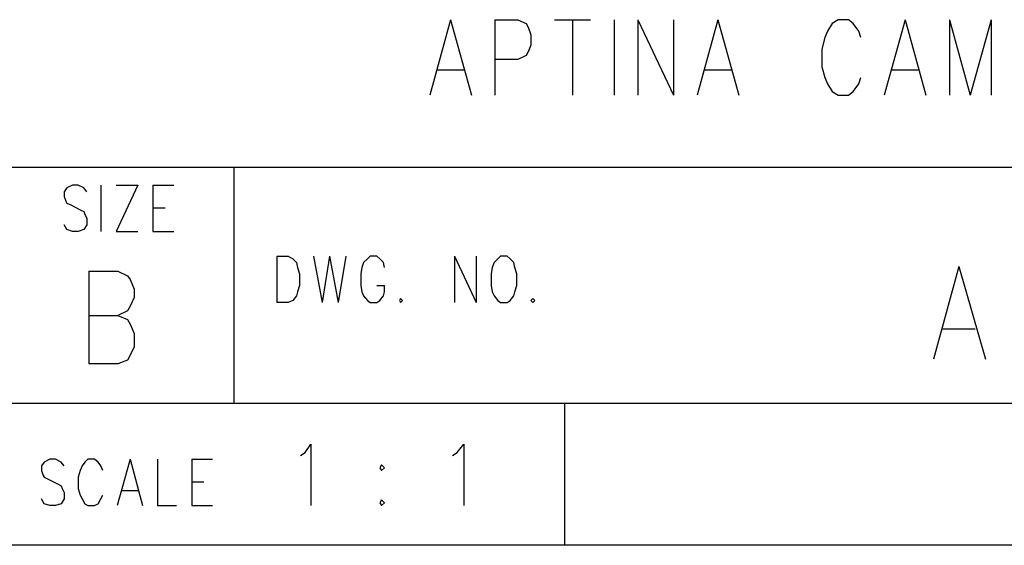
# Model space of a CAD drawing. Extents: x 12 to 27.9, y 10.8 to 21.2.
# Tile 3 of 8: x 25.457 to 26.499, y 10.799 to 11.355. Entities that reach past the tile are written whole.
import ezdxf

# ---------------------------------------------------------------- set-up
doc = ezdxf.new("R2010")
doc.units = 0
doc.layers.add('ASSYDWGBOT_pho', color=1, linetype='CONTINUOUS')

msp = doc.modelspace()

# ---------------------------------------------------------------- linework, layer by layer
at = {"layer": 'ASSYDWGBOT_pho'}
for points in [[(25.913, 11.355), (25.891, 11.275)], [(25.913, 11.355), (25.935, 11.275)], [(25.96, 11.355), (25.96, 11.275)], [(25.96, 11.355), (25.984, 11.355)], [(25.984, 11.355), (25.993, 11.351)], [(25.993, 11.351), (25.995, 11.347)], [(26.023, 11.355), (26.061, 11.355)], [(26.042, 11.355), (26.042, 11.275)], [(26.086, 11.355), (26.086, 11.275)], [(26.111, 11.355), (26.111, 11.275)], [(26.111, 11.355), (26.149, 11.275)], [(26.149, 11.355), (26.149, 11.275)], [(26.196, 11.355), (26.174, 11.275)], [(26.196, 11.355), (26.218, 11.275)], [(26.317, 11.351), (26.312, 11.343)], [(26.323, 11.355), (26.317, 11.351)], [(26.334, 11.355), (26.323, 11.355)], [(26.339, 11.351), (26.334, 11.355)], [(26.345, 11.343), (26.339, 11.351)], [(26.394, 11.355), (26.372, 11.275)], [(26.394, 11.355), (26.416, 11.275)], [(26.441, 11.355), (26.441, 11.275)], [(26.441, 11.355), (26.463, 11.275)], [(26.485, 11.355), (26.463, 11.275)], [(26.485, 11.355), (26.485, 11.275)], [(25.995, 11.347), (25.998, 11.339)], [(25.998, 11.339), (25.998, 11.328)], [(26.312, 11.343), (26.309, 11.336)], [(26.347, 11.336), (26.345, 11.343)], [(25.998, 11.328), (25.995, 11.321)], [(26.309, 11.336), (26.306, 11.324)], [(25.993, 11.317), (25.984, 11.313)], [(25.995, 11.321), (25.993, 11.317)], [(26.306, 11.324), (26.306, 11.305)], [(25.984, 11.313), (25.96, 11.313)], [(25.899, 11.302), (25.927, 11.302)], [(26.182, 11.302), (26.21, 11.302)], [(26.306, 11.305), (26.309, 11.294)], [(26.38, 11.302), (26.408, 11.302)], [(26.309, 11.294), (26.312, 11.287)], [(26.312, 11.287), (26.317, 11.279)], [(26.339, 11.279), (26.345, 11.287)], [(26.345, 11.287), (26.347, 11.294)], [(26.317, 11.279), (26.323, 11.275)], [(26.323, 11.275), (26.334, 11.275)], [(26.334, 11.275), (26.339, 11.279)], [(25.434, 11.199), (27.934, 11.199)], [(25.684, 10.949), (25.684, 11.199)], [(25.507, 11.177), (25.504, 11.173)], [(25.504, 11.173), (25.504, 11.168)], [(25.513, 11.18), (25.507, 11.177)], [(25.519, 11.18), (25.513, 11.18)], [(25.525, 11.177), (25.519, 11.18)], [(25.528, 11.173), (25.525, 11.177)], [(25.543, 11.18), (25.543, 11.131)], [(25.582, 11.18), (25.559, 11.131)], [(25.559, 11.18), (25.582, 11.18)], [(25.598, 11.18), (25.598, 11.131)], [(25.598, 11.18), (25.62, 11.18)], [(25.504, 11.168), (25.506, 11.163)], [(25.506, 11.163), (25.507, 11.161)], [(25.507, 11.161), (25.511, 11.159)], [(25.511, 11.159), (25.521, 11.154)], [(25.521, 11.154), (25.525, 11.152)], [(25.525, 11.152), (25.526, 11.149)], [(25.598, 11.156), (25.611, 11.156)], [(25.526, 11.149), (25.528, 11.145)], [(25.528, 11.145), (25.528, 11.138)], [(25.507, 11.133), (25.504, 11.138)], [(25.513, 11.131), (25.507, 11.133)], [(25.519, 11.131), (25.513, 11.131)], [(25.525, 11.133), (25.519, 11.131)], [(25.528, 11.138), (25.525, 11.133)], [(25.559, 11.131), (25.582, 11.131)], [(25.598, 11.131), (25.62, 11.131)], [(25.729, 11.105), (25.729, 11.056)], [(25.729, 11.105), (25.741, 11.105)], [(25.741, 11.105), (25.746, 11.102)], [(25.746, 11.102), (25.75, 11.098)], [(25.75, 11.098), (25.751, 11.093)], [(25.768, 11.105), (25.777, 11.056)], [(25.785, 11.105), (25.777, 11.056)], [(25.785, 11.105), (25.794, 11.056)], [(25.802, 11.105), (25.794, 11.056)], [(25.821, 11.098), (25.819, 11.093)], [(25.825, 11.102), (25.821, 11.098)], [(25.828, 11.105), (25.825, 11.102)], [(25.835, 11.105), (25.828, 11.105)], [(25.838, 11.102), (25.835, 11.105)], [(25.842, 11.098), (25.838, 11.102)], [(25.843, 11.093), (25.842, 11.098)], [(25.917, 11.105), (25.917, 11.056)], [(25.917, 11.105), (25.94, 11.056)], [(25.94, 11.105), (25.94, 11.056)], [(25.959, 11.098), (25.957, 11.093)], [(25.963, 11.102), (25.959, 11.098)], [(25.966, 11.105), (25.963, 11.102)], [(25.973, 11.105), (25.966, 11.105)], [(25.976, 11.102), (25.973, 11.105)], [(25.98, 11.098), (25.976, 11.102)], [(25.981, 11.093), (25.98, 11.098)], [(25.53, 11.089), (25.53, 10.991)], [(25.53, 11.089), (25.561, 11.089)], [(25.561, 11.089), (25.571, 11.084)], [(25.751, 11.093), (25.753, 11.086)], [(25.819, 11.093), (25.818, 11.086)], [(25.957, 11.093), (25.956, 11.086)], [(25.983, 11.086), (25.981, 11.093)], [(26.451, 11.094), (26.424, 10.996)], [(26.451, 11.094), (26.479, 10.996)], [(25.571, 11.084), (25.574, 11.08)], [(25.574, 11.08), (25.578, 11.07)], [(25.753, 11.086), (25.753, 11.074)], [(25.818, 11.086), (25.818, 11.074)], [(25.956, 11.086), (25.956, 11.074)], [(25.983, 11.074), (25.983, 11.086)], [(25.578, 11.07), (25.578, 11.061)], [(25.751, 11.067), (25.75, 11.063)], [(25.753, 11.074), (25.751, 11.067)], [(25.818, 11.074), (25.819, 11.067)], [(25.819, 11.067), (25.821, 11.063)], [(25.835, 11.074), (25.843, 11.074)], [(25.842, 11.063), (25.843, 11.067)], [(25.843, 11.067), (25.843, 11.074)], [(25.956, 11.074), (25.957, 11.067)], [(25.957, 11.067), (25.959, 11.063)], [(25.98, 11.063), (25.981, 11.067)], [(25.981, 11.067), (25.983, 11.074)], [(25.578, 11.061), (25.574, 11.052)], [(25.741, 11.056), (25.729, 11.056)], [(25.746, 11.058), (25.741, 11.056)], [(25.75, 11.063), (25.746, 11.058)], [(25.821, 11.063), (25.825, 11.058)], [(25.825, 11.058), (25.828, 11.056)], [(25.828, 11.056), (25.835, 11.056)], [(25.835, 11.056), (25.838, 11.058)], [(25.838, 11.058), (25.842, 11.063)], [(25.86, 11.06), (25.859, 11.058)], [(25.859, 11.058), (25.86, 11.056)], [(25.862, 11.058), (25.86, 11.06)], [(25.86, 11.056), (25.862, 11.058)], [(25.959, 11.063), (25.963, 11.058)], [(25.963, 11.058), (25.966, 11.056)], [(25.966, 11.056), (25.973, 11.056)], [(25.973, 11.056), (25.976, 11.058)], [(25.976, 11.058), (25.98, 11.063)], [(26, 11.06), (25.998, 11.058)], [(25.998, 11.058), (26, 11.056)], [(26.002, 11.058), (26, 11.06)], [(26, 11.056), (26.002, 11.058)], [(25.571, 11.047), (25.561, 11.042)], [(25.574, 11.052), (25.571, 11.047)], [(25.53, 11.042), (25.561, 11.042)], [(25.561, 11.042), (25.571, 11.038)], [(25.571, 11.038), (25.574, 11.033)], [(25.574, 11.033), (25.578, 11.023)], [(26.434, 11.028), (26.468, 11.028)], [(25.578, 11.023), (25.578, 11.009)], [(25.578, 11.009), (25.574, 11)], [(25.571, 10.995), (25.561, 10.991)], [(25.574, 11), (25.571, 10.995)], [(25.561, 10.991), (25.53, 10.991)], [(27.934, 10.949), (24.284, 10.949)], [(26.034, 10.799), (26.034, 10.949)], [(25.759, 10.897), (25.765, 10.906)], [(25.765, 10.906), (25.765, 10.841)], [(25.92, 10.897), (25.927, 10.906)], [(25.927, 10.906), (25.927, 10.841)], [(25.489, 10.89), (25.483, 10.887)], [(25.495, 10.89), (25.489, 10.89)], [(25.501, 10.887), (25.495, 10.89)], [(25.529, 10.89), (25.526, 10.887)], [(25.536, 10.89), (25.529, 10.89)], [(25.54, 10.887), (25.536, 10.89)], [(25.574, 10.89), (25.56, 10.841)], [(25.574, 10.89), (25.587, 10.841)], [(25.603, 10.89), (25.603, 10.841)], [(25.639, 10.89), (25.639, 10.841)], [(25.639, 10.89), (25.661, 10.89)], [(25.754, 10.894), (25.759, 10.897)], [(25.915, 10.894), (25.92, 10.897)], [(25.483, 10.887), (25.48, 10.883)], [(25.48, 10.883), (25.48, 10.878)], [(25.504, 10.883), (25.501, 10.887)], [(25.523, 10.883), (25.521, 10.878)], [(25.526, 10.887), (25.523, 10.883)], [(25.543, 10.883), (25.54, 10.887)], [(25.545, 10.878), (25.543, 10.883)], [(25.84, 10.884), (25.838, 10.881)], [(25.838, 10.881), (25.84, 10.878)], [(25.843, 10.881), (25.84, 10.884)], [(25.84, 10.878), (25.843, 10.881)], [(25.48, 10.878), (25.482, 10.873)], [(25.482, 10.873), (25.483, 10.871)], [(25.483, 10.871), (25.487, 10.869)], [(25.487, 10.869), (25.497, 10.864)], [(25.521, 10.878), (25.519, 10.871)], [(25.519, 10.871), (25.519, 10.859)], [(25.497, 10.864), (25.501, 10.862)], [(25.501, 10.862), (25.502, 10.859)], [(25.502, 10.859), (25.504, 10.855)], [(25.519, 10.859), (25.521, 10.852)], [(25.639, 10.866), (25.652, 10.866)], [(25.483, 10.843), (25.48, 10.848)], [(25.504, 10.848), (25.501, 10.843)], [(25.504, 10.855), (25.504, 10.848)], [(25.521, 10.852), (25.523, 10.848)], [(25.523, 10.848), (25.526, 10.843)], [(25.54, 10.843), (25.543, 10.848)], [(25.543, 10.848), (25.545, 10.852)], [(25.565, 10.857), (25.582, 10.857)], [(25.489, 10.841), (25.483, 10.843)], [(25.495, 10.841), (25.489, 10.841)], [(25.501, 10.843), (25.495, 10.841)], [(25.526, 10.843), (25.529, 10.841)], [(25.529, 10.841), (25.536, 10.841)], [(25.536, 10.841), (25.54, 10.843)], [(25.603, 10.841), (25.623, 10.841)], [(25.639, 10.841), (25.661, 10.841)], [(25.84, 10.847), (25.838, 10.844)], [(25.838, 10.844), (25.84, 10.841)], [(25.843, 10.844), (25.84, 10.847)], [(25.84, 10.841), (25.843, 10.844)], [(27.934, 10.799), (12.046, 10.799)], [(27.93, 10.799), (23.23, 10.799)], [(27.084, 10.799), (26.034, 10.799)]]:
    msp.add_lwpolyline(points, dxfattribs=at)

doc.saveas('drawing.dxf')
